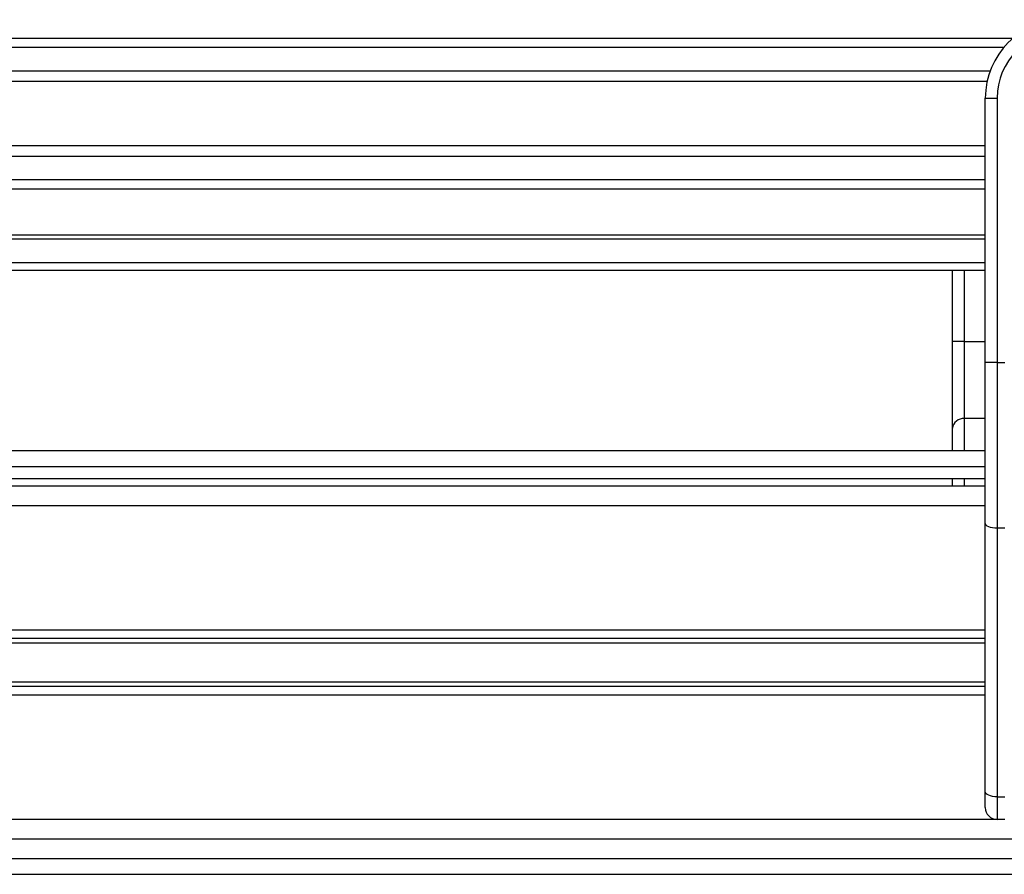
# Model space of a CAD drawing. Header units: millimetres. Extents: x 0 to 420, y 0 to 297.
# Tile 45 of 80: x 166 to 180, y 257 to 269. Entities that reach past the tile are written whole.
import ezdxf

# ---------------------------------------------------------------- set-up
doc = ezdxf.new("R2010")
doc.units = ezdxf.units.MM

msp = doc.modelspace()

# ---------------------------------------------------------------- linework, layer by layer
at = {"color": 7, "linetype": 'Continuous', "lineweight": 25}
for p, q in [((179.7923, 268.7843), (100.2077, 268.7843)), ((179.667, 268.658), (100.333, 268.658)), ((179.4781, 268.3326), (100.5219, 268.3326)), ((179.4355, 268.1855), (100.5645, 268.1855)), ((179.4112, 267.9569), (179.5745, 267.9569)), ((179.4112, 266.9962), (179.4112, 267.9569)), ((179.5745, 267.9569), (179.5745, 264.284)), ((179.4112, 267.2928), (100.5888, 267.2928)), ((179.4112, 267.1457), (100.5888, 267.1457)), ((179.4112, 266.3048), (179.4112, 266.9962)), ((179.4112, 266.8203), (100.5888, 266.8203)), ((179.4112, 266.694), (100.5888, 266.694)), ((179.4112, 264.284), (179.4112, 266.3048)), ((179.4112, 266.0528), (100.5888, 266.0528)), ((179.4112, 265.9972), (100.5888, 265.9972)), ((179.4112, 265.6706), (100.5888, 265.6706)), ((179.4112, 265.5618), (100.5888, 265.5618)), ((178.9562, 264.5766), (178.9562, 265.5618)), ((179.1195, 265.5618), (179.1195, 264.5766)), ((179.1195, 264.5766), (178.9562, 264.5766)), ((178.9562, 263.3727), (178.9562, 264.5766)), ((179.1195, 264.5766), (179.1195, 263.5064)), ((179.1195, 264.5766), (179.4112, 264.5766)), ((179.4112, 262.0525), (179.4112, 264.284)), ((179.5745, 264.284), (179.4112, 264.284)), ((179.5745, 264.284), (179.5745, 261.9835)), ((179.5745, 264.284), (179.6834, 264.284)), ((179.1195, 263.5064), (179.1195, 263.0577)), ((179.4112, 263.5064), (179.1195, 263.5064)), ((178.9562, 263.0577), (178.9562, 263.3727)), ((179.4112, 263.0577), (100.5888, 263.0577)), ((100.5888, 262.84), (179.4112, 262.84)), ((100.5888, 262.6767), (179.4112, 262.6767)), ((178.9562, 262.5678), (178.9562, 262.6767)), ((179.1195, 262.6767), (179.1195, 262.5678)), ((179.4112, 262.5678), (149.3629, 262.5678)), ((179.4112, 262.2956), (149.8343, 262.2956)), ((179.4112, 258.3241), (179.4112, 262.0525)), ((179.6834, 261.9835), (179.5745, 261.9835)), ((179.5745, 261.9835), (179.5745, 258.2551)), ((179.4112, 260.57), (149.9072, 260.57)), ((179.4112, 260.452), (164.604, 260.452)), ((179.4112, 260.3895), (164.674, 260.3895)), ((179.4112, 259.8469), (164.674, 259.8469)), ((179.4112, 259.7844), (164.604, 259.7844)), ((179.4112, 259.6664), (149.9072, 259.6664)), ((179.4112, 258.1041), (179.4112, 258.3241)), ((179.5745, 258.2551), (179.6834, 258.2551)), ((179.5745, 258.2551), (179.5745, 257.9408)), ((179.5745, 257.9408), (157.3104, 257.9408)), ((179.6834, 257.9408), (179.5745, 257.9408)), ((184.9004, 257.6686), (157.3104, 257.6686)), ((157.3104, 257.3965), (184.9702, 257.3965)), ((157.3104, 257.1787), (185.0336, 257.1787))]:
    msp.add_line(p, q, dxfattribs=at)
at = {"color": 7, "linetype": 'Continuous', "lineweight": 25, "flags": 128}
for points in [[(179.5745, 261.9835), (179.5426, 261.9848), (179.512, 261.9888), (179.4838, 261.9951), (179.459, 262.0037), (179.4387, 262.0142), (179.4236, 262.0261), (179.4143, 262.0391), (179.4112, 262.0525)], [(179.5745, 258.2551), (179.5426, 258.2564), (179.512, 258.2604), (179.4838, 258.2667), (179.459, 258.2753), (179.4387, 258.2858), (179.4236, 258.2977), (179.4143, 258.3107), (179.4112, 258.3241)]]:
    msp.add_lwpolyline(points, dxfattribs=at)
at = {"color": 7, "linetype": 'Continuous', "lineweight": 25}
for centre, radius, start, end in [((180.4999, 267.9569), 1.0887, 90, 180), ((180.4999, 267.9569), 0.9254, 90, 180), ((179.1061, 263.3563), 0.1508, 84.88893, 173.75645), ((179.5745, 258.1041), 0.1633, 180, 270)]:
    msp.add_arc(centre, radius, start, end, dxfattribs=at)

doc.saveas('drawing.dxf')
